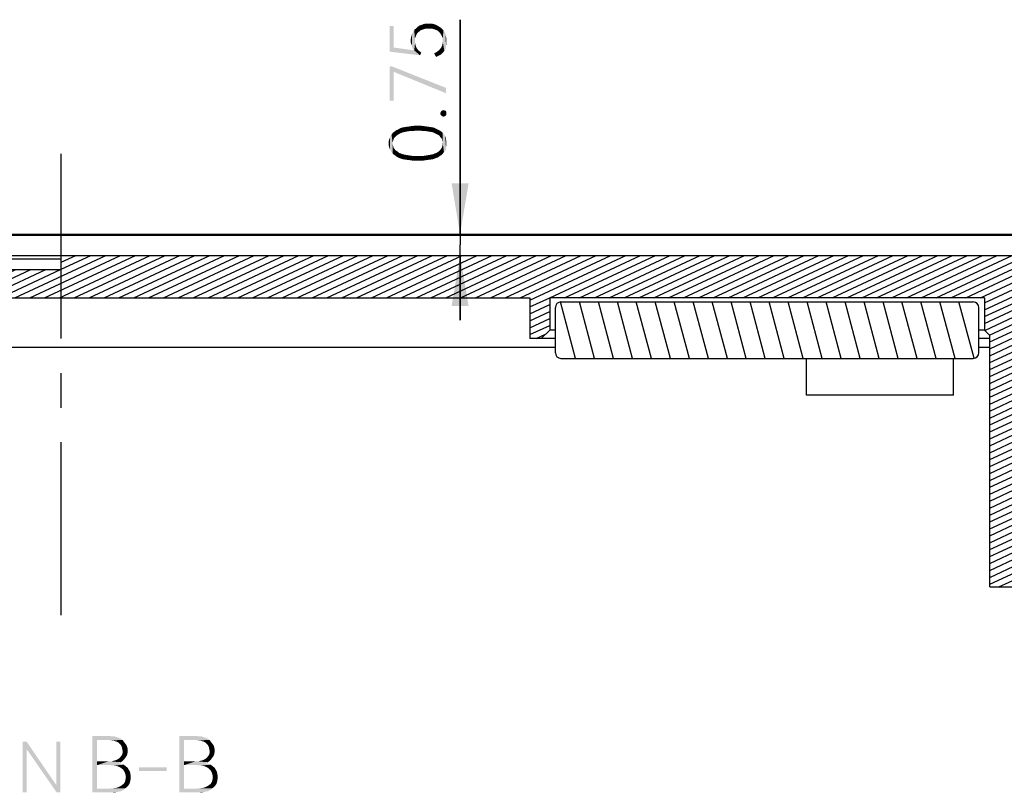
# Model space of a CAD drawing. Header units: millimetres. Extents: x 0 to 297, y 0 to 210.
# Tile 36 of 122: x 57 to 92, y 43 to 71. Entities that reach past the tile are written whole.
import ezdxf

# ---------------------------------------------------------------- set-up
doc = ezdxf.new("R2010")
doc.units = ezdxf.units.MM
doc.header["$LTSCALE"] = 16.335
doc.linetypes.add('CENTER', pattern=[0.6, 0.375, -0.075, 0.075, -0.075])
doc.layers.get('0').update_dxf_attribs({"linetype": 'CONTINUOUS'})
doc.layers.add('DEFAULT_1', color=7, linetype='CENTER')
doc.styles.get("Standard").update_dxf_attribs({"font": 'harmonyos_sans_sc_light.ttf'})
doc.dimstyles.new('DIMSTYLE_6', dxfattribs={"dimtxt": 2, "dimasz": 1.8, "dimexe": 0.8, "dimexo": 0, "dimgap": 0.5, "dimtad": 1, "dimzin": 0, "dimdsep": 46, "dimtxsty": 'STANDARD', "dimblk": '_FILLED', "dimblk1": '_FILLED', "dimblk2": '_FILLED', "dimcen": 0.09, "dimclrt": 7, "dimazin": 0, "dimtp": 0.01, "dimtm": 0.01, "dimtfac": 1, "dimtofl": 0, "dimtmove": 0, "dimatfit": 3, "dimldrblk": '_FILLED', "dimfxl": 1, "dimtolj": 1, "dimtzin": 0, "dimarcsym": 0})

# ---------------------------------------------------------------- blocks, each defined once
blk = doc.blocks.new('_FILLED')
at = {"color": 0, "linetype": 'BYBLOCK'}
blk.add_solid([(0, 0), (-1, 0.167), (-1, -0.167)], dxfattribs=at)
blk = doc.blocks.new('*D19')
at = {"color": 7, "linetype": 'CONTINUOUS'}
for p, q in [((72.296, 62.963), (72.296, 70.563)), ((72.296, 70.563), (72.296, 62.588)), ((72.296, 59.913), (72.296, 62.588)), ((72.296, 62.213), (72.296, 59.913))]:
    blk.add_line(p, q, dxfattribs=at)
at = {"color": 7, "linetype": 'CONTINUOUS', "xscale": 1.8, "yscale": 1.8, "zscale": 1.8}
for p, rotation in [((72.296, 62.963), 270), ((72.296, 62.213), 90)]:
    blk.add_blockref('_FILLED', p, dxfattribs=dict(at, rotation=rotation))

msp = doc.modelspace()

# ---------------------------------------------------------------- hatches: boundary and pattern name
at = {"linetype": 'CONTINUOUS'}
h = msp.add_hatch(dxfattribs=at)
h.set_pattern_fill('default__1', scale=0.222392, angle=205, style=0, pattern_type=0)
h.set_pattern_definition([(205, (0, 0), (0.09398674, -0.2015552), [])])
edge = h.paths.add_edge_path()
edge.add_line((16.019, 62.963), (19.092, 62.963))
edge.add_arc((19.092, 62.463), 0.5, 68.1986, 90)
edge.add_line((21.063, 62.213), (19.278, 62.927))
edge.add_line((21.063, 62.213), (23.075, 62.213))
edge.add_spline(control_points=[(23.075, 62.213), (23.112, 62.213), (23.178, 62.2), (23.26, 62.149), (23.291, 62.106), (23.302, 62.081)], knot_values=[0, 0, 0, 0, 0.333333, 0.666667, 1, 1, 1, 1], degree=3, periodic=0)
edge.add_arc((61.401, 79.139), 41.743, 204.1184, 204.6737)
edge.add_line((23.469, 61.713), (58.169, 61.713))
edge.add_line((58.169, 61.713), (58.169, 62.081))
edge.add_line((58.169, 62.081), (58.169, 62.213))
edge.add_line((95.275, 62.213), (58.169, 62.213))
edge.add_line((95.275, 62.213), (97.06, 62.927))
edge.add_arc((97.246, 62.463), 0.5, 90, 111.8014)
edge.add_line((100.319, 62.963), (97.246, 62.963))
edge.add_line((100.319, 62.963), (100.863, 62.465))
edge.add_line((100.863, 62.465), (101.169, 58.963))
edge.add_line((101.169, 58.963), (99.669, 58.963))
edge.add_line((99.669, 60.713), (99.669, 58.963))
edge.add_line((99.669, 60.713), (96.259, 60.713))
edge.add_line((96.259, 50.463), (96.259, 60.713))
edge.add_line((96.259, 50.463), (95.409, 50.463))
edge.add_line((95.409, 50.663), (95.409, 50.463))
edge.add_line((95.409, 50.663), (95.209, 50.663))
edge.add_line((95.209, 50.663), (95.209, 60.713))
edge.add_line((95.209, 60.713), (92.109, 60.713))
edge.add_line((92.109, 50.663), (92.109, 60.713))
edge.add_line((92.109, 50.663), (91.909, 50.663))
edge.add_line((91.909, 50.663), (91.909, 50.463))
edge.add_line((91.909, 50.463), (91.059, 50.463))
edge.add_line((91.059, 50.463), (91.059, 59.373))
edge.add_line((91.059, 59.373), (90.869, 59.563))
edge.add_line((90.869, 60.713), (90.869, 59.563))
edge.add_line((90.869, 60.713), (75.469, 60.713))
edge.add_line((75.469, 60.713), (75.469, 59.563))
edge.add_line((75.169, 59.263), (75.469, 59.563))
edge.add_line((75.169, 59.263), (74.769, 59.263))
edge.add_line((74.769, 60.713), (74.769, 59.263))
edge.add_line((74.769, 60.713), (58.169, 60.713))
edge.add_line((20.719, 60.713), (58.169, 60.713))
edge.add_line((20.719, 60.713), (20.719, 57.263))
edge.add_line((19.869, 57.263), (20.719, 57.263))
edge.add_line((19.869, 57.463), (19.869, 57.263))
edge.add_line((19.669, 57.463), (19.869, 57.463))
edge.add_line((19.669, 60.663), (19.669, 57.463))
edge.add_arc((18.869, 60.663), 0.8, 0, 90)
edge.add_line((17.369, 61.463), (18.869, 61.463))
edge.add_arc((17.369, 60.663), 0.8, 90, 180)
edge.add_line((16.569, 60.663), (16.569, 58.963))
edge.add_line((16.569, 58.963), (16.569, 57.463))
edge.add_line((16.369, 57.463), (16.569, 57.463))
edge.add_line((16.369, 57.463), (16.369, 57.263))
edge.add_line((15.519, 57.263), (16.369, 57.263))
edge.add_line((15.519, 58.963), (15.519, 57.263))
edge.add_line((15.169, 58.963), (15.519, 58.963))
edge.add_line((15.475, 62.465), (15.169, 58.963))
edge.add_line((16.019, 62.963), (15.475, 62.465))
h = msp.add_hatch(dxfattribs=at)
h.set_pattern_fill('default__2', scale=0.649186, angle=285, style=0, pattern_type=0)
h.set_pattern_definition([(285, (0, 0), (0.627065, 0.1680216), [])])
edge = h.paths.add_edge_path()
edge.add_line((75.869, 60.563), (90.469, 60.563))
edge.add_arc((90.469, 60.363), 0.2, 0, 90)
edge.add_line((90.669, 58.763), (90.669, 60.363))
edge.add_arc((90.469, 58.763), 0.2, 270, 360)
edge.add_line((75.869, 58.563), (90.469, 58.563))
edge.add_arc((75.869, 58.763), 0.2, 180, 270)
edge.add_line((75.669, 58.763), (75.669, 60.363))
edge.add_arc((75.869, 60.363), 0.2, 90, 180)

# ---------------------------------------------------------------- linework, layer by layer
at = {"color": 7, "linetype": 'CONTINUOUS'}
for p, q in [((16.019, 62.963), (100.319, 62.963)), ((22.273, 62.923), (94.065, 62.923)), ((21.063, 62.213), (95.275, 62.213)), ((58.169, 62.081), (23.302, 62.081)), ((58.169, 61.713), (58.169, 62.213)), ((58.384, 62.193), (58.384, 62.213)), ((58.718, 62.193), (58.718, 62.213)), ((61.295, 62.193), (61.295, 62.213)), ((62.765, 62.193), (62.765, 62.213)), ((63.943, 62.193), (63.943, 62.213)), ((64.136, 62.193), (64.136, 62.213)), ((64.837, 62.193), (64.837, 62.213)), ((66.028, 62.193), (66.028, 62.213)), ((67.025, 62.193), (67.025, 62.213)), ((70.004, 62.193), (70.004, 62.213)), ((70.173, 62.193), (70.173, 62.213)), ((70.25, 62.193), (70.25, 62.213)), ((23.469, 61.713), (58.169, 61.713)), ((20.719, 60.713), (74.769, 60.713)), ((74.769, 60.713), (74.769, 59.263)), ((90.869, 60.713), (75.469, 60.713)), ((75.469, 60.713), (75.469, 59.563)), ((90.869, 60.713), (90.869, 59.563)), ((75.669, 58.763), (75.669, 60.363)), ((75.869, 60.563), (90.469, 60.563)), ((90.669, 58.763), (90.669, 60.363)), ((75.169, 59.263), (75.469, 59.563)), ((75.669, 59.563), (75.469, 59.563)), ((90.869, 59.563), (90.669, 59.563)), ((91.059, 59.373), (90.869, 59.563)), ((91.059, 50.463), (91.059, 59.373)), ((40.669, 58.963), (75.669, 58.963)), ((75.669, 59.263), (74.769, 59.263)), ((91.059, 59.263), (90.669, 59.263)), ((90.669, 58.963), (91.059, 58.963)), ((75.869, 58.563), (90.469, 58.563)), ((84.569, 57.263), (84.569, 58.563)), ((89.769, 57.263), (89.769, 58.563)), ((89.769, 57.263), (84.569, 57.263)), ((91.059, 50.463), (96.259, 50.463))]:
    msp.add_line(p, q, dxfattribs=at)
for centre, start, end in [((75.869, 60.363), 90, 180), ((90.469, 60.363), 0, 90), ((75.869, 58.763), 180, 270), ((90.469, 58.763), 270, 360)]:
    msp.add_arc(centre, 0.2, start, end, dxfattribs=at)
for points in [[(69.942, 69.577), (69.796, 70.336), (69.942, 70.336)], [(69.796, 69.431), (69.796, 70.336), (69.942, 69.577)], [(70.614, 69.548), (70.599, 70.059), (70.628, 70.132)], [(70.628, 70.132), (70.672, 69.475), (70.614, 69.548)], [(70.672, 69.475), (70.628, 70.132), (70.672, 70.205)], [(70.731, 69.986), (70.672, 70.205), (70.731, 70.249)], [(70.701, 69.811), (70.701, 69.738), (70.672, 70.205)], [(70.701, 69.898), (70.701, 69.811), (70.672, 70.205)], [(70.731, 69.986), (70.701, 69.898), (70.672, 70.205)], [(70.672, 69.475), (70.672, 70.205), (70.701, 69.738)], [(70.774, 70.074), (70.731, 70.249), (70.789, 70.307)], [(70.731, 70.249), (70.774, 70.074), (70.731, 69.986)], [(70.789, 70.307), (70.833, 70.132), (70.774, 70.074)], [(70.833, 70.132), (70.789, 70.307), (70.847, 70.351)], [(70.847, 70.351), (70.906, 70.19), (70.833, 70.132)], [(70.906, 70.19), (70.847, 70.351), (70.935, 70.38)], [(70.935, 70.38), (70.993, 70.22), (70.906, 70.19)], [(70.993, 70.22), (70.935, 70.38), (71.008, 70.409)], [(71.008, 70.409), (71.081, 70.249), (70.993, 70.22)], [(71.081, 70.249), (71.008, 70.409), (71.096, 70.424)], [(71.096, 70.424), (71.183, 70.249), (71.081, 70.249)], [(71.183, 70.249), (71.096, 70.424), (71.183, 70.424)], [(71.183, 70.424), (71.271, 70.424), (71.285, 70.249)], [(71.183, 70.424), (71.285, 70.249), (71.183, 70.249)], [(71.285, 70.249), (71.271, 70.424), (71.358, 70.409)], [(71.358, 70.409), (71.387, 70.22), (71.285, 70.249)], [(71.387, 70.22), (71.358, 70.409), (71.446, 70.38)], [(71.446, 70.38), (71.475, 70.19), (71.387, 70.22)], [(71.475, 70.19), (71.446, 70.38), (71.519, 70.336)], [(71.519, 70.336), (71.548, 70.132), (71.475, 70.19)], [(71.548, 70.132), (71.519, 70.336), (71.592, 70.293)], [(71.592, 70.293), (71.606, 70.059), (71.548, 70.132)], [(71.65, 69.986), (71.606, 70.059), (71.592, 70.293)], [(71.65, 69.986), (71.592, 70.293), (71.65, 70.249)], [(71.65, 70.249), (71.679, 69.898), (71.65, 69.986)], [(71.679, 69.898), (71.65, 70.249), (71.709, 70.19)], [(71.679, 69.898), (71.709, 70.19), (71.738, 69.46)], [(71.738, 69.46), (71.709, 70.19), (71.752, 70.117)], [(71.752, 70.117), (71.782, 69.533), (71.738, 69.46)], [(71.782, 69.533), (71.752, 70.117), (71.782, 70.044)], [(70.555, 69.723), (70.541, 69.825), (70.555, 69.913)], [(70.555, 69.913), (70.57, 69.986), (70.585, 69.636)], [(70.555, 69.913), (70.585, 69.636), (70.555, 69.723)], [(70.585, 69.636), (70.57, 69.986), (70.599, 70.059)], [(70.599, 70.059), (70.614, 69.548), (70.585, 69.636)], [(71.679, 69.796), (71.679, 69.898), (71.738, 69.46)], [(71.679, 69.723), (71.679, 69.796), (71.738, 69.46)], [(71.782, 70.044), (71.796, 69.621), (71.782, 69.533)], [(71.796, 69.621), (71.782, 70.044), (71.796, 69.971)], [(71.796, 69.971), (71.811, 69.709), (71.796, 69.621)], [(71.811, 69.796), (71.811, 69.709), (71.796, 69.971)], [(71.811, 69.796), (71.796, 69.971), (71.811, 69.884)], [(69.942, 69.577), (70.877, 69.3), (69.796, 69.431)], [(69.942, 69.577), (70.672, 69.475), (70.877, 69.3)], [(70.672, 69.475), (70.701, 69.738), (70.731, 69.621)], [(70.672, 69.475), (70.731, 69.621), (70.745, 69.577)], [(70.672, 69.475), (70.745, 69.577), (70.877, 69.3)], [(70.701, 69.738), (70.716, 69.679), (70.731, 69.621)], [(70.745, 69.577), (70.789, 69.519), (70.877, 69.3)], [(70.789, 69.519), (70.818, 69.475), (70.877, 69.3)], [(70.877, 69.3), (70.818, 69.475), (70.877, 69.431)], [(70.877, 69.431), (70.92, 69.387), (70.877, 69.3)], [(71.446, 69.242), (71.373, 69.373), (71.446, 69.402)], [(71.446, 69.402), (71.504, 69.446), (71.533, 69.285)], [(71.446, 69.402), (71.533, 69.285), (71.446, 69.242)], [(71.533, 69.285), (71.504, 69.446), (71.563, 69.49)], [(71.563, 69.49), (71.621, 69.329), (71.533, 69.285)], [(71.563, 69.49), (71.606, 69.548), (71.621, 69.329)], [(71.621, 69.329), (71.606, 69.548), (71.636, 69.592)], [(71.636, 69.592), (71.679, 69.387), (71.621, 69.329)], [(71.636, 69.592), (71.665, 69.665), (71.679, 69.387)], [(71.679, 69.387), (71.665, 69.665), (71.679, 69.723)], [(71.679, 69.723), (71.738, 69.46), (71.679, 69.387)], [(69.796, 68.906), (69.884, 68.906), (69.942, 67.694)], [(69.796, 68.906), (69.942, 67.694), (69.796, 67.694)], [(69.942, 68.716), (69.942, 67.694), (69.884, 68.906)], [(71.796, 67.957), (69.942, 68.716), (69.884, 68.906)], [(71.796, 67.957), (69.884, 68.906), (71.796, 68.147)], [(71.636, 67.169), (71.606, 67.285), (71.636, 67.329)], [(71.665, 67.139), (71.636, 67.329), (71.665, 67.344)], [(71.636, 67.329), (71.665, 67.139), (71.636, 67.169)], [(71.709, 67.125), (71.665, 67.344), (71.709, 67.358)], [(71.665, 67.344), (71.709, 67.125), (71.665, 67.139)], [(71.709, 67.358), (71.752, 67.139), (71.709, 67.125)], [(71.752, 67.139), (71.709, 67.358), (71.752, 67.344)], [(71.752, 67.344), (71.796, 67.169), (71.752, 67.139)], [(71.796, 67.169), (71.752, 67.344), (71.796, 67.329)], [(71.796, 67.329), (71.811, 67.198), (71.796, 67.169)], [(71.811, 67.242), (71.811, 67.198), (71.796, 67.329)], [(71.811, 67.242), (71.796, 67.329), (71.811, 67.285)], [(71.606, 67.198), (71.592, 67.242), (71.606, 67.285)], [(71.606, 67.285), (71.636, 67.169), (71.606, 67.198)], [(70.001, 66.409), (69.971, 66.599), (70.03, 66.643)], [(70.03, 66.643), (70.044, 66.453), (70.001, 66.409)], [(70.088, 66.482), (70.03, 66.643), (70.103, 66.672)], [(70.088, 66.482), (70.044, 66.453), (70.03, 66.643)], [(70.103, 66.672), (70.132, 66.512), (70.088, 66.482)], [(70.132, 66.512), (70.103, 66.672), (70.176, 66.716)], [(70.176, 66.716), (70.19, 66.541), (70.132, 66.512)], [(70.263, 66.57), (70.176, 66.716), (70.263, 66.745)], [(70.263, 66.57), (70.19, 66.541), (70.176, 66.716)], [(70.336, 66.585), (70.263, 66.745), (70.351, 66.76)], [(70.263, 66.745), (70.336, 66.585), (70.263, 66.57)], [(70.351, 66.76), (70.409, 66.599), (70.336, 66.585)], [(70.409, 66.599), (70.351, 66.76), (70.453, 66.774)], [(70.453, 66.774), (70.497, 66.614), (70.409, 66.599)], [(70.497, 66.614), (70.453, 66.774), (70.555, 66.789)], [(70.555, 66.789), (70.599, 66.614), (70.497, 66.614)], [(70.599, 66.614), (70.555, 66.789), (70.672, 66.804)], [(70.672, 66.804), (70.701, 66.628), (70.599, 66.614)], [(70.804, 66.628), (70.701, 66.628), (70.672, 66.804)], [(70.804, 66.628), (70.672, 66.804), (70.804, 66.804)], [(70.804, 66.804), (70.906, 66.628), (70.804, 66.628)], [(70.906, 66.628), (70.804, 66.804), (70.92, 66.804)], [(70.92, 66.804), (71.008, 66.614), (70.906, 66.628)], [(71.008, 66.614), (70.92, 66.804), (71.037, 66.789)], [(71.037, 66.789), (71.096, 66.614), (71.008, 66.614)], [(71.096, 66.614), (71.037, 66.789), (71.139, 66.774)], [(71.139, 66.774), (71.183, 66.599), (71.096, 66.614)], [(71.183, 66.599), (71.139, 66.774), (71.241, 66.76)], [(71.241, 66.76), (71.271, 66.585), (71.183, 66.599)], [(71.344, 66.57), (71.271, 66.585), (71.241, 66.76)], [(71.344, 66.57), (71.241, 66.76), (71.344, 66.745)], [(71.344, 66.745), (71.402, 66.541), (71.344, 66.57)], [(71.402, 66.541), (71.344, 66.745), (71.417, 66.716)], [(71.417, 66.716), (71.46, 66.512), (71.402, 66.541)], [(71.46, 66.512), (71.417, 66.716), (71.504, 66.672)], [(71.504, 66.672), (71.519, 66.482), (71.46, 66.512)], [(71.563, 66.453), (71.519, 66.482), (71.504, 66.672)], [(71.563, 66.453), (71.504, 66.672), (71.563, 66.643)], [(71.563, 66.643), (71.592, 66.409), (71.563, 66.453)], [(71.621, 66.38), (71.592, 66.409), (71.563, 66.643)], [(71.621, 66.38), (71.563, 66.643), (71.636, 66.599)], [(69.782, 66.044), (69.767, 66.249), (69.782, 66.322)], [(69.811, 65.971), (69.782, 66.322), (69.811, 66.38)], [(69.782, 66.322), (69.811, 65.971), (69.782, 66.044)], [(69.811, 66.38), (69.825, 66.439), (69.84, 65.913)], [(69.811, 66.38), (69.84, 65.913), (69.811, 65.971)], [(69.869, 65.869), (69.825, 66.439), (69.869, 66.497)], [(69.869, 65.869), (69.84, 65.913), (69.825, 66.439)], [(69.913, 66.234), (69.869, 66.497), (69.913, 66.555)], [(69.869, 66.497), (69.913, 65.811), (69.869, 65.869)], [(69.913, 66.132), (69.913, 65.811), (69.869, 66.497)], [(69.913, 66.176), (69.913, 66.132), (69.869, 66.497)], [(69.913, 66.234), (69.913, 66.176), (69.869, 66.497)], [(69.971, 66.38), (69.913, 66.555), (69.971, 66.599)], [(69.913, 66.555), (69.928, 66.278), (69.913, 66.234)], [(69.942, 66.336), (69.928, 66.278), (69.913, 66.555)], [(69.971, 66.38), (69.942, 66.336), (69.913, 66.555)], [(69.971, 66.599), (70.001, 66.409), (69.971, 66.38)], [(71.636, 66.599), (71.65, 66.336), (71.621, 66.38)], [(71.665, 66.278), (71.65, 66.336), (71.636, 66.599)], [(71.679, 66.234), (71.665, 66.278), (71.636, 66.599)], [(71.679, 66.234), (71.636, 66.599), (71.679, 66.555)], [(71.679, 66.234), (71.679, 66.555), (71.723, 65.869)], [(71.723, 65.869), (71.679, 66.555), (71.723, 66.497)], [(71.723, 66.497), (71.767, 65.913), (71.723, 65.869)], [(71.767, 65.913), (71.723, 66.497), (71.767, 66.439)], [(71.767, 66.439), (71.796, 65.971), (71.767, 65.913)], [(71.796, 66.044), (71.796, 65.971), (71.767, 66.439)], [(71.796, 66.322), (71.796, 66.044), (71.767, 66.439)], [(71.796, 66.322), (71.767, 66.439), (71.796, 66.38)], [(71.796, 66.322), (71.811, 66.103), (71.796, 66.044)], [(71.811, 66.176), (71.811, 66.103), (71.796, 66.322)], [(71.811, 66.176), (71.796, 66.322), (71.811, 66.249)], [(69.767, 66.176), (69.767, 66.249), (69.782, 66.044)], [(69.767, 66.176), (69.782, 66.044), (69.767, 66.103)], [(69.913, 66.132), (69.928, 66.074), (69.971, 65.767)], [(69.913, 66.132), (69.971, 65.767), (69.913, 65.811)], [(69.928, 66.074), (69.942, 66.03), (69.971, 65.767)], [(69.971, 65.767), (69.942, 66.03), (69.971, 65.986)], [(69.971, 65.986), (70.001, 65.942), (70.03, 65.723)], [(69.971, 65.986), (70.03, 65.723), (69.971, 65.767)], [(70.03, 65.723), (70.001, 65.942), (70.044, 65.913)], [(70.044, 65.913), (70.103, 65.679), (70.03, 65.723)], [(70.044, 65.913), (70.088, 65.884), (70.103, 65.679)], [(71.563, 65.723), (71.519, 65.884), (71.563, 65.913)], [(71.563, 65.913), (71.592, 65.942), (71.636, 65.767)], [(71.563, 65.913), (71.636, 65.767), (71.563, 65.723)], [(71.592, 65.942), (71.621, 65.986), (71.636, 65.767)], [(71.636, 65.767), (71.621, 65.986), (71.65, 66.03)], [(71.65, 66.03), (71.679, 65.811), (71.636, 65.767)], [(71.65, 66.03), (71.665, 66.074), (71.679, 65.811)], [(71.679, 65.811), (71.665, 66.074), (71.679, 66.132)], [(71.679, 66.176), (71.679, 66.234), (71.723, 65.869)], [(71.679, 66.132), (71.679, 66.176), (71.723, 65.869)], [(71.679, 66.132), (71.723, 65.869), (71.679, 65.811)], [(70.103, 65.679), (70.088, 65.884), (70.132, 65.84)], [(70.132, 65.84), (70.176, 65.65), (70.103, 65.679)], [(70.176, 65.65), (70.132, 65.84), (70.19, 65.825)], [(70.19, 65.825), (70.263, 65.621), (70.176, 65.65)], [(70.263, 65.621), (70.19, 65.825), (70.263, 65.796)], [(70.263, 65.796), (70.336, 65.782), (70.351, 65.606)], [(70.263, 65.796), (70.351, 65.606), (70.263, 65.621)], [(70.351, 65.606), (70.336, 65.782), (70.409, 65.767)], [(70.409, 65.767), (70.453, 65.592), (70.351, 65.606)], [(70.453, 65.592), (70.409, 65.767), (70.497, 65.752)], [(70.497, 65.752), (70.57, 65.577), (70.453, 65.592)], [(70.57, 65.577), (70.497, 65.752), (70.599, 65.738)], [(70.599, 65.738), (70.672, 65.563), (70.57, 65.577)], [(70.672, 65.563), (70.599, 65.738), (70.701, 65.738)], [(70.701, 65.738), (70.804, 65.563), (70.672, 65.563)], [(70.804, 65.563), (70.701, 65.738), (70.804, 65.738)], [(70.804, 65.738), (70.906, 65.738), (70.92, 65.563)], [(70.804, 65.738), (70.92, 65.563), (70.804, 65.563)], [(70.92, 65.563), (70.906, 65.738), (71.008, 65.738)], [(71.008, 65.738), (71.037, 65.577), (70.92, 65.563)], [(71.037, 65.577), (71.008, 65.738), (71.096, 65.752)], [(71.096, 65.752), (71.139, 65.592), (71.037, 65.577)], [(71.139, 65.592), (71.096, 65.752), (71.183, 65.767)], [(71.183, 65.767), (71.241, 65.606), (71.139, 65.592)], [(71.241, 65.606), (71.183, 65.767), (71.271, 65.782)], [(71.271, 65.782), (71.344, 65.621), (71.241, 65.606)], [(71.344, 65.621), (71.271, 65.782), (71.344, 65.796)], [(71.344, 65.796), (71.402, 65.825), (71.417, 65.65)], [(71.344, 65.796), (71.417, 65.65), (71.344, 65.621)], [(71.417, 65.65), (71.402, 65.825), (71.46, 65.84)], [(71.46, 65.84), (71.504, 65.679), (71.417, 65.65)], [(71.504, 65.679), (71.46, 65.84), (71.519, 65.884)], [(71.519, 65.884), (71.563, 65.723), (71.504, 65.679)], [(56.94, 44.988), (56.94, 44.725), (56.808, 43.188)], [(56.94, 44.988), (56.808, 43.188), (56.808, 44.988)], [(56.94, 44.725), (56.94, 44.988), (57.991, 43.45)], [(58.135, 44.988), (57.991, 43.45), (57.991, 44.988)], [(58.004, 43.188), (57.991, 43.45), (58.135, 44.988)], [(58.004, 43.188), (58.135, 44.988), (58.135, 43.188)], [(59.277, 45.188), (59.861, 45.188), (59.437, 45.042)], [(59.437, 45.042), (59.277, 43.188), (59.277, 45.188)], [(59.437, 45.042), (59.437, 44.282), (59.277, 43.188)], [(59.861, 45.188), (59.948, 45.173), (59.437, 45.042)], [(60.036, 45.173), (60.123, 45.144), (59.437, 45.042)], [(59.948, 45.173), (60.036, 45.173), (59.437, 45.042)], [(60.123, 45.144), (60.211, 45.115), (59.437, 45.042)], [(60.211, 45.115), (60.284, 45.085), (59.437, 45.042)], [(59.817, 45.042), (59.437, 45.042), (60.284, 45.085)], [(59.817, 45.042), (60.284, 45.085), (60.342, 45.042)], [(60.342, 45.042), (59.934, 45.027), (59.817, 45.042)], [(60.036, 45.012), (59.934, 45.027), (60.342, 45.042)], [(60.138, 44.983), (60.036, 45.012), (60.342, 45.042)], [(60.138, 44.983), (60.342, 45.042), (60.386, 44.983)], [(62.357, 45.188), (62.941, 45.188), (62.518, 45.042)], [(62.518, 45.042), (62.357, 43.188), (62.357, 45.188)], [(62.518, 45.042), (62.518, 44.282), (62.357, 43.188)], [(62.941, 45.188), (63.029, 45.173), (62.518, 45.042)], [(63.116, 45.173), (63.204, 45.144), (62.518, 45.042)], [(63.029, 45.173), (63.116, 45.173), (62.518, 45.042)], [(63.204, 45.144), (63.291, 45.115), (62.518, 45.042)], [(63.291, 45.115), (63.364, 45.085), (62.518, 45.042)], [(62.897, 45.042), (62.518, 45.042), (63.364, 45.085)], [(62.897, 45.042), (63.364, 45.085), (63.423, 45.042)], [(63.423, 45.042), (63.014, 45.027), (62.897, 45.042)], [(63.116, 45.012), (63.014, 45.027), (63.423, 45.042)], [(63.218, 44.983), (63.116, 45.012), (63.423, 45.042)], [(63.218, 44.983), (63.423, 45.042), (63.467, 44.983)], [(56.808, 43.188), (56.94, 44.725), (56.94, 43.188)], [(57.991, 43.45), (58.004, 43.188), (56.94, 44.725)], [(60.386, 44.983), (60.211, 44.939), (60.138, 44.983)], [(60.211, 44.939), (60.386, 44.983), (60.43, 44.925)], [(60.43, 44.925), (60.269, 44.881), (60.211, 44.939)], [(60.269, 44.881), (60.43, 44.925), (60.474, 44.866)], [(60.474, 44.866), (60.313, 44.808), (60.269, 44.881)], [(60.313, 44.808), (60.474, 44.866), (60.503, 44.808)], [(60.503, 44.808), (60.328, 44.735), (60.313, 44.808)], [(60.328, 44.735), (60.503, 44.808), (60.518, 44.735)], [(60.518, 44.735), (60.342, 44.662), (60.328, 44.735)], [(60.342, 44.662), (60.518, 44.735), (60.518, 44.662)], [(60.518, 44.662), (60.518, 44.589), (60.342, 44.574)], [(60.518, 44.662), (60.342, 44.574), (60.342, 44.662)], [(63.467, 44.983), (63.291, 44.939), (63.218, 44.983)], [(63.291, 44.939), (63.467, 44.983), (63.51, 44.925)], [(63.51, 44.925), (63.35, 44.881), (63.291, 44.939)], [(63.35, 44.881), (63.51, 44.925), (63.554, 44.866)], [(63.554, 44.866), (63.394, 44.808), (63.35, 44.881)], [(63.394, 44.808), (63.554, 44.866), (63.583, 44.808)], [(63.583, 44.808), (63.408, 44.735), (63.394, 44.808)], [(63.408, 44.735), (63.583, 44.808), (63.598, 44.735)], [(63.598, 44.735), (63.423, 44.662), (63.408, 44.735)], [(63.423, 44.662), (63.598, 44.735), (63.598, 44.662)], [(63.598, 44.662), (63.598, 44.589), (63.423, 44.574)], [(63.598, 44.662), (63.423, 44.574), (63.423, 44.662)], [(60.342, 44.297), (59.948, 44.282), (60.05, 44.312)], [(59.948, 44.282), (60.342, 44.297), (60.284, 44.253)], [(60.386, 44.341), (60.05, 44.312), (60.138, 44.341)], [(60.05, 44.312), (60.386, 44.341), (60.342, 44.297)], [(60.138, 44.341), (60.211, 44.385), (60.43, 44.399)], [(60.138, 44.341), (60.43, 44.399), (60.386, 44.341)], [(60.43, 44.399), (60.211, 44.385), (60.269, 44.443)], [(60.474, 44.458), (60.269, 44.443), (60.313, 44.501)], [(60.269, 44.443), (60.474, 44.458), (60.43, 44.399)], [(60.503, 44.516), (60.313, 44.501), (60.342, 44.574)], [(60.313, 44.501), (60.503, 44.516), (60.474, 44.458)], [(60.342, 44.574), (60.518, 44.589), (60.503, 44.516)], [(63.423, 44.297), (63.029, 44.282), (63.131, 44.312)], [(63.029, 44.282), (63.423, 44.297), (63.364, 44.253)], [(63.467, 44.341), (63.131, 44.312), (63.218, 44.341)], [(63.131, 44.312), (63.467, 44.341), (63.423, 44.297)], [(63.218, 44.341), (63.291, 44.385), (63.51, 44.399)], [(63.218, 44.341), (63.51, 44.399), (63.467, 44.341)], [(63.51, 44.399), (63.291, 44.385), (63.35, 44.443)], [(63.554, 44.458), (63.35, 44.443), (63.394, 44.501)], [(63.35, 44.443), (63.554, 44.458), (63.51, 44.399)], [(63.583, 44.516), (63.394, 44.501), (63.423, 44.574)], [(63.394, 44.501), (63.583, 44.516), (63.554, 44.458)], [(63.423, 44.574), (63.598, 44.589), (63.583, 44.516)], [(59.437, 44.282), (59.437, 44.151), (59.277, 43.188)], [(59.437, 44.151), (59.437, 43.319), (59.277, 43.188)], [(59.948, 44.282), (60.284, 44.253), (59.437, 44.151)], [(59.831, 44.282), (59.948, 44.282), (59.437, 44.151)], [(59.437, 44.282), (59.831, 44.282), (59.437, 44.151)], [(60.284, 44.253), (60.211, 44.224), (59.437, 44.151)], [(60.211, 44.224), (60.299, 44.195), (59.437, 44.151)], [(60.299, 44.195), (60.386, 44.166), (59.437, 44.151)], [(59.904, 44.151), (59.437, 44.151), (60.386, 44.166)], [(60.036, 44.136), (59.904, 44.151), (60.386, 44.166)], [(60.138, 44.122), (60.036, 44.136), (60.386, 44.166)], [(60.138, 44.122), (60.386, 44.166), (60.459, 44.107)], [(60.459, 44.107), (60.24, 44.078), (60.138, 44.122)], [(60.24, 44.078), (60.459, 44.107), (60.518, 44.063)], [(60.518, 44.063), (60.313, 44.034), (60.24, 44.078)], [(60.313, 44.034), (60.518, 44.063), (60.561, 43.99)], [(60.561, 43.99), (60.372, 43.976), (60.313, 44.034)], [(60.372, 43.976), (60.561, 43.99), (60.605, 43.917)], [(60.605, 43.917), (60.415, 43.903), (60.372, 43.976)], [(61.904, 44.078), (60.926, 43.947), (60.926, 44.078)], [(60.926, 43.947), (61.904, 44.078), (61.904, 43.947)], [(62.518, 44.282), (62.518, 44.151), (62.357, 43.188)], [(62.518, 44.151), (62.518, 43.319), (62.357, 43.188)], [(63.029, 44.282), (63.364, 44.253), (62.518, 44.151)], [(62.912, 44.282), (63.029, 44.282), (62.518, 44.151)], [(62.518, 44.282), (62.912, 44.282), (62.518, 44.151)], [(63.364, 44.253), (63.291, 44.224), (62.518, 44.151)], [(63.291, 44.224), (63.379, 44.195), (62.518, 44.151)], [(63.379, 44.195), (63.467, 44.166), (62.518, 44.151)], [(62.985, 44.151), (62.518, 44.151), (63.467, 44.166)], [(63.116, 44.136), (62.985, 44.151), (63.467, 44.166)], [(63.218, 44.122), (63.116, 44.136), (63.467, 44.166)], [(63.218, 44.122), (63.467, 44.166), (63.54, 44.107)], [(63.54, 44.107), (63.321, 44.078), (63.218, 44.122)], [(63.321, 44.078), (63.54, 44.107), (63.598, 44.063)], [(63.598, 44.063), (63.394, 44.034), (63.321, 44.078)], [(63.394, 44.034), (63.598, 44.063), (63.642, 43.99)], [(63.642, 43.99), (63.452, 43.976), (63.394, 44.034)], [(63.452, 43.976), (63.642, 43.99), (63.685, 43.917)], [(63.685, 43.917), (63.496, 43.903), (63.452, 43.976)], [(60.386, 43.494), (60.43, 43.567), (60.62, 43.611)], [(60.386, 43.494), (60.62, 43.611), (60.591, 43.494)], [(60.415, 43.903), (60.605, 43.917), (60.62, 43.83)], [(60.62, 43.83), (60.445, 43.815), (60.415, 43.903)], [(60.62, 43.611), (60.43, 43.567), (60.445, 43.64)], [(60.459, 43.728), (60.445, 43.815), (60.62, 43.83)], [(60.634, 43.728), (60.445, 43.64), (60.459, 43.728)], [(60.445, 43.64), (60.634, 43.728), (60.62, 43.611)], [(60.459, 43.728), (60.62, 43.83), (60.634, 43.728)], [(63.467, 43.494), (63.51, 43.567), (63.7, 43.611)], [(63.467, 43.494), (63.7, 43.611), (63.671, 43.494)], [(63.496, 43.903), (63.685, 43.917), (63.7, 43.83)], [(63.7, 43.83), (63.525, 43.815), (63.496, 43.903)], [(63.7, 43.611), (63.51, 43.567), (63.525, 43.64)], [(63.54, 43.728), (63.525, 43.815), (63.7, 43.83)], [(63.715, 43.728), (63.525, 43.64), (63.54, 43.728)], [(63.525, 43.64), (63.715, 43.728), (63.7, 43.611)], [(63.54, 43.728), (63.7, 43.83), (63.715, 43.728)], [(59.89, 43.319), (60.401, 43.29), (59.277, 43.188)], [(59.437, 43.319), (59.89, 43.319), (59.277, 43.188)], [(60.401, 43.29), (60.357, 43.261), (59.277, 43.188)], [(60.357, 43.261), (60.299, 43.231), (59.277, 43.188)], [(60.445, 43.334), (59.89, 43.319), (60.021, 43.334)], [(59.89, 43.319), (60.445, 43.334), (60.401, 43.29)], [(60.445, 43.334), (60.021, 43.334), (60.138, 43.348)], [(60.138, 43.348), (60.24, 43.392), (60.532, 43.407)], [(60.138, 43.348), (60.532, 43.407), (60.445, 43.334)], [(60.532, 43.407), (60.24, 43.392), (60.313, 43.436)], [(60.591, 43.494), (60.313, 43.436), (60.386, 43.494)], [(60.313, 43.436), (60.591, 43.494), (60.532, 43.407)], [(62.97, 43.319), (63.481, 43.29), (62.357, 43.188)], [(62.518, 43.319), (62.97, 43.319), (62.357, 43.188)], [(63.481, 43.29), (63.437, 43.261), (62.357, 43.188)], [(63.437, 43.261), (63.379, 43.231), (62.357, 43.188)], [(63.525, 43.334), (62.97, 43.319), (63.102, 43.334)], [(62.97, 43.319), (63.525, 43.334), (63.481, 43.29)], [(63.525, 43.334), (63.102, 43.334), (63.218, 43.348)], [(63.218, 43.348), (63.321, 43.392), (63.612, 43.407)], [(63.218, 43.348), (63.612, 43.407), (63.525, 43.334)], [(63.612, 43.407), (63.321, 43.392), (63.394, 43.436)], [(63.671, 43.494), (63.394, 43.436), (63.467, 43.494)], [(63.394, 43.436), (63.671, 43.494), (63.612, 43.407)], [(60.299, 43.231), (60.226, 43.217), (59.277, 43.188)], [(60.226, 43.217), (60.167, 43.202), (59.277, 43.188)], [(59.919, 43.188), (59.277, 43.188), (60.167, 43.202)], [(60.007, 43.188), (59.919, 43.188), (60.167, 43.202)], [(60.007, 43.188), (60.167, 43.202), (60.08, 43.188)], [(63.379, 43.231), (63.306, 43.217), (62.357, 43.188)], [(63.306, 43.217), (63.248, 43.202), (62.357, 43.188)], [(62.999, 43.188), (62.357, 43.188), (63.248, 43.202)], [(63.087, 43.188), (62.999, 43.188), (63.248, 43.202)], [(63.087, 43.188), (63.248, 43.202), (63.16, 43.188)]]:
    msp.add_solid(points, dxfattribs=at)
at = {"layer": 'DEFAULT_1', "color": 7, "linetype": 'CENTER'}
for p, q in [((58.169, 62.213), (58.169, 65.805)), ((58.169, 49.463), (58.169, 61.713))]:
    msp.add_line(p, q, dxfattribs=at)

# ---------------------------------------------------------------- dimensions: what is measured, and where the dimension line sits
at = {"color": 7, "linetype": 'CONTINUOUS'}
dim = msp.add_linear_dim(base=(72.296, 62.963), p1=(58.169, 62.213), p2=(94.065, 62.963), angle=90, dimstyle='DIMSTYLE_6', dxfattribs=at)
dim.commit()
dim.dimension.update_dxf_attribs({"geometry": '*D19', "text_midpoint": (72.296, 65.431), "dimtype": 160})

doc.saveas('drawing.dxf')
